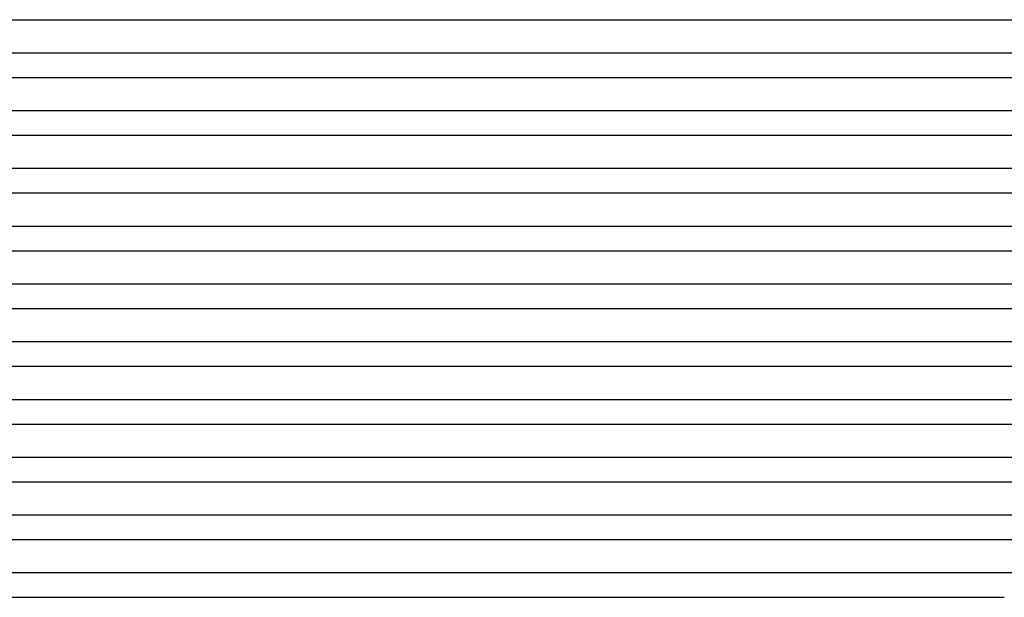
# Model space of a CAD drawing. Header units: millimetres. Extents: x -258 to 258, y -2 to 190.
# Tile 5 of 39: x -174 to -12, y 0 to 95. Entities that reach past the tile are written whole.
import ezdxf

# ---------------------------------------------------------------- set-up
doc = ezdxf.new("R2010")
doc.units = ezdxf.units.MM
doc.layers.add('THICK', color=7, linetype='Continuous')

msp = doc.modelspace()

# ---------------------------------------------------------------- linework, layer by layer
at = {"layer": 'THICK'}
for p, q in [((-188.24, 95), (-2, 95)), ((-1.95, 89.5), (-190.62, 89.5)), ((-190.62, 85.5), (-2, 85.5)), ((-1.96, 80), (-192.99, 80)), ((-192.99, 76), (-2, 76)), ((-1.97, 70.5), (-195.37, 70.5)), ((-195.37, 66.5), (-2, 66.5)), ((-1.98, 61), (-197.74, 61)), ((-197.74, 57), (-2, 57)), ((-1.98, 51.5), (-200.12, 51.5)), ((-200.12, 47.5), (-2, 47.5)), ((-1.99, 42), (-202.49, 42)), ((-202.49, 38), (-2, 38)), ((-1.99, 32.5), (-204.87, 32.5)), ((-204.87, 28.5), (-2, 28.5)), ((-2, 23), (-207.24, 23)), ((-207.24, 19), (-2, 19)), ((-2, 13.5), (-209.62, 13.5)), ((-209.62, 9.5), (-2, 9.5)), ((-1.74, 4), (-212.99, 4)), ((-213, 0), (-12, 0))]:
    msp.add_line(p, q, dxfattribs=at)

doc.saveas('drawing.dxf')
